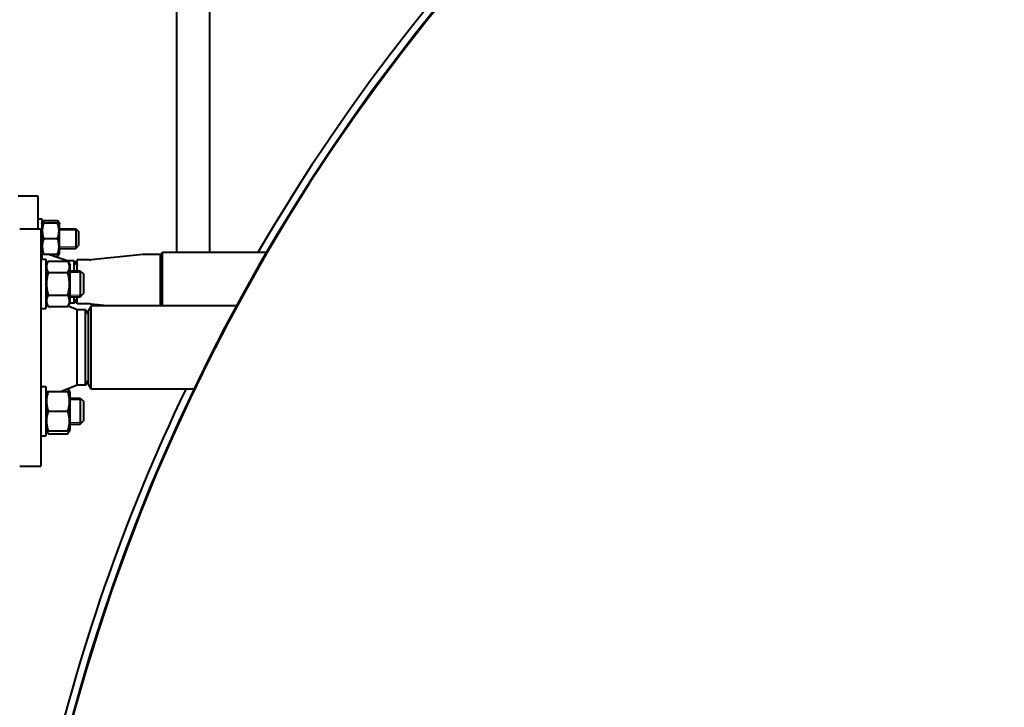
# Model space of a CAD drawing. Header units: millimetres. Extents: x -4428 to 4131, y -3615 to 4038.
# Tile 132 of 172: x 1738 to 2339, y -1619 to -1199. Entities that reach past the tile are written whole.
import ezdxf

# ---------------------------------------------------------------- set-up
doc = ezdxf.new("R2010")
doc.units = ezdxf.units.MM
doc.linetypes.add('K5LT_BASIC', pattern=[0])
doc.linetypes.add('K5LT_THIN', pattern=[0])
doc.layers.add('Системный слой', color=7, linetype='Continuous')
doc.styles.add('KDIMTEXTSTYLE', font='GOST_AU.SHX', dxfattribs={"width": 0.96, "oblique": 15, "height": 5})
doc.dimstyles.new('KDIMSTYLE (1.00)', dxfattribs={"dimtxt": 5, "dimasz": 1, "dimexe": 2, "dimexo": 0, "dimgap": 1, "dimtad": 1, "dimtxsty": 'KDIMTEXTSTYLE', "dimsah": 1, "dimcen": 0, "dimdle": 1, "dimadec": 0, "dimazin": 0, "dimtfac": 0.667, "dimtmove": 0, "dimatfit": 3, "dimfxl": 1, "dimtvp": 1, "dimtolj": 1, "dimtzin": 0, "dimarcsym": 0})

# ---------------------------------------------------------------- blocks, each defined once
blk = doc.blocks.new('KDIMARROW_01')
at = {"layer": 'Системный слой'}
blk.add_hatch(color=0, dxfattribs=at).paths.add_polyline_path([(-5, -0.66), (0, 0), (-5, 0.66), (-4.5, 0)])
at = {"layer": 'Системный слой', "color": 0, "linetype": 'K5LT_THIN', "lineweight": 20}
for p, q in [((-4.5, 0), (-5, 0.66)), ((-5, 0.66), (0, 0)), ((0, 0), (-5, -0.66)), ((-5, -0.66), (-4.5, 0)), ((0, 0), (-1, 0))]:
    blk.add_line(p, q, dxfattribs=at)
blk = doc.blocks.new('U21')
at = {"layer": 'Системный слой', "color": 150, "linetype": 'K5LT_BASIC', "lineweight": 40, "true_color": 0x0080ff}
for p, q in [((1833.64, -1341.07), (1833.64, -1079.57)), ((1853.64, -1079.57), (1853.64, -1341.07)), ((1736.64, -1306.57), (1748.64, -1306.57)), ((1748.64, -1306.57), (1748.64, -1326.57)), ((1748.64, -1320.56), (1751.14, -1320.56)), ((1751.14, -1320.56), (1751.14, -1344.56)), ((1751.14, -1323.53), (1752.27, -1321.59)), ((1752.27, -1321.59), (1760.82, -1321.59)), ((1760.82, -1321.59), (1761.94, -1323.53)), ((1737.64, -1326.57), (1750.64, -1326.57)), ((1750.64, -1326.57), (1750.64, -1399.07)), ((1751.14, -1323.53), (1751.42, -1323.06)), ((1751.42, -1323.06), (1752.27, -1323.06)), ((1752.27, -1323.06), (1760.82, -1323.06)), ((1760.82, -1323.06), (1761.67, -1323.06)), ((1761.67, -1323.06), (1761.94, -1323.53)), ((1761.94, -1341.58), (1761.94, -1323.53)), ((1761.94, -1326.56), (1771.89, -1326.56)), ((1771.89, -1326.56), (1771.89, -1338.56)), ((1771.89, -1326.56), (1773.64, -1328.31)), ((1773.64, -1328.31), (1773.64, -1336.81)), ((1752.27, -1332.56), (1760.82, -1332.56)), ((1761.94, -1338.56), (1771.89, -1338.56)), ((1771.89, -1338.56), (1773.64, -1336.81)), ((1750.64, -1344.56), (1751.14, -1344.56)), ((1750.64, -1345.18), (1753.64, -1345.18)), ((1750.64, -1345.18), (1753.64, -1345.18)), ((1751.14, -1341.58), (1751.42, -1342.06)), ((1752.27, -1342.06), (1751.42, -1342.06)), ((1752.27, -1342.06), (1760.82, -1342.06)), ((1753.64, -1345.18), (1753.64, -1360.18)), ((1753.64, -1348.78), (1755.06, -1346.33)), ((1766.64, -1346.07), (1754.59, -1342.06)), ((1755.06, -1346.33), (1767.03, -1346.33)), ((1759, -1343.53), (1760.82, -1343.53)), ((1760.82, -1343.53), (1761.94, -1341.58)), ((1761.67, -1342.06), (1760.82, -1342.06)), ((1761.67, -1342.06), (1761.94, -1341.58)), ((1770.91, -1346.07), (1766.64, -1346.07)), ((1766.64, -1346.33), (1766.64, -1346.07)), ((1767.03, -1346.33), (1768.44, -1348.78)), ((1770.91, -1346.07), (1772.64, -1349.07)), ((1770.91, -1352.18), (1770.91, -1346.07)), ((1772.64, -1352.18), (1772.64, -1345.62)), ((1780.24, -1345.62), (1772.64, -1345.62)), ((1812.75, -1342.3), (1781.36, -1345.57)), ((1823.64, -1342.22), (1814.14, -1342.22)), ((1824.8, -1341.07), (1823.64, -1343.07)), ((1823.64, -1358.56), (1823.64, -1342.22)), ((1888.34, -1341.07), (1824.8, -1341.07)), ((1824.8, -1373.57), (1824.8, -1341.07)), ((1753.64, -1348.78), (1753.99, -1348.18)), ((1768.44, -1371.58), (1768.44, -1348.78)), ((1768.44, -1352.18), (1774.64, -1352.18)), ((1774.64, -1352.18), (1774.64, -1368.18)), ((1774.64, -1352.18), (1776.64, -1354.18)), ((1755.06, -1353.25), (1767.03, -1353.25)), ((1776.64, -1354.18), (1776.64, -1366.18)), ((1823.64, -1373.57), (1823.64, -1358.56)), ((1753.64, -1360.18), (1753.64, -1375.18)), ((1755.06, -1367.11), (1767.03, -1367.11)), ((1768.44, -1368.18), (1774.64, -1368.18)), ((1770.91, -1372.07), (1770.91, -1368.18)), ((1770.91, -1372.07), (1772.64, -1369.07)), ((1772.64, -1372.52), (1772.64, -1368.18)), ((1774.64, -1368.18), (1776.64, -1366.18)), ((1750.64, -1375.18), (1753.64, -1375.18)), ((1753.64, -1371.58), (1755.06, -1374.04)), ((1755.06, -1374.04), (1767.03, -1374.04)), ((1767.03, -1374.04), (1768.44, -1371.58)), ((1772.64, -1376.07), (1767.15, -1373.83)), ((1770.91, -1372.07), (1768.16, -1372.07)), ((1780.24, -1372.52), (1772.64, -1372.52)), ((1777.91, -1376.07), (1772.64, -1376.07)), ((1772.64, -1399.07), (1772.64, -1376.07)), ((1777.91, -1376.07), (1779.64, -1379.07)), ((1777.91, -1399.07), (1777.91, -1376.07)), ((1781.38, -1373.57), (1779.64, -1376.57)), ((1779.64, -1421.57), (1779.64, -1376.57)), ((1790.88, -1373.57), (1781.36, -1372.58)), ((1870.04, -1373.57), (1781.38, -1373.57)), ((1781.38, -1424.57), (1781.38, -1373.57)), ((1750.64, -1399.07), (1750.64, -1471.57)), ((1772.64, -1422.07), (1772.64, -1399.07)), ((1777.91, -1422.07), (1777.91, -1399.07)), ((1750.64, -1422.96), (1753.64, -1422.96)), ((1753.64, -1422.96), (1753.64, -1452.96)), ((1772.64, -1422.07), (1763.13, -1425.96)), ((1767.15, -1424.32), (1768.1, -1425.96)), ((1777.91, -1422.07), (1772.64, -1422.07)), ((1777.91, -1422.07), (1779.64, -1419.07)), ((1781.38, -1424.57), (1779.64, -1421.57)), ((1843.99, -1424.57), (1781.38, -1424.57)), ((1753.64, -1426.56), (1753.99, -1425.96)), ((1753.99, -1425.96), (1755.06, -1425.96)), ((1755.06, -1425.96), (1767.03, -1425.96)), ((1767.03, -1425.96), (1768.1, -1425.96)), ((1768.1, -1425.96), (1768.44, -1426.56)), ((1768.44, -1449.36), (1768.44, -1426.56)), ((1768.44, -1429.96), (1774.64, -1429.96)), ((1774.64, -1429.96), (1774.64, -1445.96)), ((1774.64, -1429.96), (1776.64, -1431.96)), ((1776.64, -1431.96), (1776.64, -1443.96)), ((1755.06, -1437.96), (1767.03, -1437.96)), ((1768.44, -1445.96), (1774.64, -1445.96)), ((1774.64, -1445.96), (1776.64, -1443.96)), ((1750.64, -1452.96), (1753.64, -1452.96)), ((1753.64, -1449.36), (1753.99, -1449.96)), ((1755.06, -1449.96), (1753.99, -1449.96)), ((1753.99, -1449.96), (1755.06, -1451.82)), ((1755.06, -1449.96), (1767.03, -1449.96)), ((1755.06, -1451.82), (1767.03, -1451.82)), ((1768.1, -1449.96), (1767.03, -1449.96)), ((1767.03, -1451.82), (1768.1, -1449.96)), ((1768.1, -1449.96), (1768.44, -1449.36)), ((1737.64, -1471.57), (1750.64, -1471.57))]:
    blk.add_line(p, q, dxfattribs=at)
at = {"layer": 'Системный слой', "color": 7, "linetype": 'K5LT_THIN', "lineweight": 20}
for p, q in [((1761.94, -1327.5), (1771.89, -1327.5)), ((1771.89, -1327.5), (1772.84, -1327.5)), ((1761.94, -1337.61), (1771.89, -1337.61)), ((1771.89, -1337.61), (1772.84, -1337.61)), ((1768.44, -1353.27), (1774.64, -1353.27)), ((1774.64, -1353.27), (1775.73, -1353.27)), ((1768.44, -1367.1), (1774.64, -1367.1)), ((1774.64, -1367.1), (1775.73, -1367.1)), ((1768.44, -1431.05), (1774.64, -1431.05)), ((1774.64, -1431.05), (1775.73, -1431.05)), ((1768.44, -1444.88), (1774.64, -1444.88)), ((1774.64, -1444.88), (1775.73, -1444.88))]:
    blk.add_line(p, q, dxfattribs=at)
at = {"layer": 'Системный слой', "color": 150, "linetype": 'K5LT_BASIC', "lineweight": 40, "true_color": 0x0080ff}
for centre, radius, start, end in [((2894.64, -1929.07), 1165.5, 324.91013, 167.2024), ((2894.64, -1929.07), 1165, 88.52441, 167.19534), ((2894.64, -1929.07), 1170, 133.4422, 149.83021), ((1780.24, -1334.86), 10.76, 270, 275.94686), ((1814.14, -1355.7), 13.48, 90, 95.94686), ((1780.24, -1383.28), 10.76, 84.05314, 90), ((2894.64, -1929.07), 1170, 154.45648, 167.2688)]:
    blk.add_arc(centre, radius, start, end, dxfattribs=at)
for points, knots in [([(1752.27, -1321.59), (1752.18, -1321.74), (1752.03, -1322.01), (1751.8, -1322.49), (1751.68, -1322.83), (1751.61, -1323.06)], [0, 0, 0, 0, 1.918281, 3.26766, 6, 6, 6, 6]), ([(1761.48, -1323.06), (1761.43, -1322.9), (1761.34, -1322.63), (1761.12, -1322.14), (1760.95, -1321.81), (1760.82, -1321.59)], [0, 0, 0, 0, 1.912507, 3.220306, 6, 6, 6, 6]), ([(1752.27, -1323.06), (1752.16, -1323.38), (1751.99, -1323.92), (1751.78, -1324.73), (1751.63, -1325.44), (1751.54, -1326.04), (1751.48, -1326.57), (1751.43, -1327.12), (1751.41, -1327.78), (1751.43, -1328.34), (1751.46, -1328.9), (1751.52, -1329.49), (1751.66, -1330.31), (1751.89, -1331.34), (1752.12, -1332.11), (1752.27, -1332.56)], [0, 0, 0, 0, 1.679816, 2.780687, 4.100621, 5.29978, 5.785161, 6.773962, 7.999819, 9.102067, 9.530451, 10.806592, 12.055167, 13.667644, 16, 16, 16, 16]), ([(1760.82, -1332.56), (1760.93, -1332.23), (1761.1, -1331.69), (1761.3, -1330.89), (1761.45, -1330.17), (1761.55, -1329.57), (1761.61, -1329.04), (1761.66, -1328.5), (1761.68, -1327.83), (1761.66, -1327.28), (1761.63, -1326.71), (1761.56, -1326.12), (1761.43, -1325.3), (1761.2, -1324.27), (1760.97, -1323.51), (1760.82, -1323.06)], [0, 0, 0, 0, 1.679816, 2.780687, 4.100621, 5.29978, 5.785161, 6.773962, 7.999819, 9.102067, 9.530451, 10.806592, 12.055167, 13.667644, 16, 16, 16, 16]), ([(1752.27, -1332.56), (1752.16, -1332.88), (1751.99, -1333.42), (1751.78, -1334.23), (1751.63, -1334.94), (1751.54, -1335.54), (1751.48, -1336.07), (1751.43, -1336.62), (1751.41, -1337.28), (1751.43, -1337.84), (1751.46, -1338.4), (1751.52, -1338.99), (1751.66, -1339.81), (1751.89, -1340.84), (1752.12, -1341.61), (1752.27, -1342.06)], [0, 0, 0, 0, 1.679816, 2.780687, 4.100621, 5.29978, 5.785161, 6.773962, 7.999819, 9.102067, 9.530451, 10.806592, 12.055167, 13.667644, 16, 16, 16, 16]), ([(1760.82, -1342.06), (1760.93, -1341.73), (1761.1, -1341.19), (1761.3, -1340.39), (1761.45, -1339.67), (1761.55, -1339.07), (1761.61, -1338.54), (1761.66, -1338), (1761.68, -1337.33), (1761.66, -1336.78), (1761.63, -1336.21), (1761.56, -1335.62), (1761.43, -1334.8), (1761.2, -1333.77), (1760.97, -1333.01), (1760.82, -1332.56)], [0, 0, 0, 0, 1.679816, 2.780687, 4.100621, 5.29978, 5.785161, 6.773962, 7.999819, 9.102067, 9.530451, 10.806592, 12.055167, 13.667644, 16, 16, 16, 16]), ([(1755.06, -1346.33), (1754.91, -1346.6), (1754.67, -1347.04), (1754.42, -1347.63), (1754.28, -1348.03), (1754.17, -1348.41), (1754.08, -1348.8), (1754.01, -1349.25), (1753.99, -1349.67), (1753.99, -1350.07), (1754.03, -1350.46), (1754.09, -1350.84), (1754.19, -1351.26), (1754.37, -1351.85), (1754.67, -1352.54), (1754.94, -1353.04), (1755.06, -1353.25)], [0, 0, 0, 0, 2.031977, 3.339718, 4.35691, 4.982864, 6.146734, 7.197334, 8.231074, 9.204643, 10.126104, 11.032386, 11.927409, 13.242826, 15.356581, 17, 17, 17, 17]), ([(1760.82, -1343.53), (1760.91, -1343.37), (1761.05, -1343.11), (1761.28, -1342.62), (1761.41, -1342.28), (1761.48, -1342.06)], [0, 0, 0, 0, 1.918281, 3.26766, 6, 6, 6, 6]), ([(1767.03, -1353.25), (1767.18, -1352.99), (1767.42, -1352.54), (1767.67, -1351.95), (1767.81, -1351.55), (1767.92, -1351.17), (1768.01, -1350.78), (1768.08, -1350.33), (1768.1, -1349.91), (1768.09, -1349.51), (1768.06, -1349.12), (1768, -1348.75), (1767.9, -1348.32), (1767.71, -1347.73), (1767.42, -1347.04), (1767.15, -1346.54), (1767.03, -1346.33)], [0, 0, 0, 0, 2.031977, 3.339718, 4.35691, 4.982864, 6.146734, 7.197334, 8.231074, 9.204643, 10.126104, 11.032386, 11.927409, 13.242826, 15.356581, 17, 17, 17, 17]), ([(1755.06, -1353.25), (1754.97, -1353.58), (1754.74, -1354.4), (1754.4, -1355.9), (1754.15, -1357.41), (1754.05, -1358.57), (1754.01, -1359.22), (1754, -1359.64), (1753.99, -1359.99), (1753.99, -1360.37), (1754, -1360.85), (1754.02, -1361.42), (1754.08, -1362.24), (1754.22, -1363.43), (1754.47, -1364.78), (1754.77, -1366.04), (1754.96, -1366.76), (1755.06, -1367.11)], [0, 0, 0, 0, 3.152296, 8.024027, 14.430358, 17.4743, 18.996271, 20.518242, 21.409855, 22.301468, 24.084694, 25.867919, 27.651145, 31.792504, 37.072525, 40.536262, 44, 44, 44, 44]), ([(1767.03, -1367.11), (1767.12, -1366.79), (1767.34, -1365.96), (1767.69, -1364.46), (1767.93, -1362.96), (1768.04, -1361.79), (1768.08, -1361.14), (1768.09, -1360.72), (1768.1, -1360.37), (1768.1, -1359.99), (1768.09, -1359.52), (1768.06, -1358.95), (1768, -1358.13), (1767.87, -1356.94), (1767.62, -1355.59), (1767.32, -1354.32), (1767.13, -1353.61), (1767.03, -1353.25)], [0, 0, 0, 0, 3.152296, 8.024027, 14.430358, 17.4743, 18.996271, 20.518242, 21.409855, 22.301468, 24.084694, 25.867919, 27.651145, 31.792504, 37.072525, 40.536262, 44, 44, 44, 44]), ([(1755.06, -1367.11), (1754.91, -1367.38), (1754.67, -1367.83), (1754.42, -1368.41), (1754.28, -1368.81), (1754.17, -1369.2), (1754.08, -1369.59), (1754.01, -1370.03), (1753.99, -1370.46), (1753.99, -1370.86), (1754.03, -1371.25), (1754.09, -1371.62), (1754.19, -1372.05), (1754.37, -1372.64), (1754.67, -1373.32), (1754.94, -1373.82), (1755.06, -1374.04)], [0, 0, 0, 0, 2.031977, 3.339718, 4.35691, 4.982864, 6.146734, 7.197334, 8.231074, 9.204643, 10.126104, 11.032386, 11.927409, 13.242826, 15.356581, 17, 17, 17, 17]), ([(1767.03, -1374.04), (1767.18, -1373.77), (1767.42, -1373.32), (1767.67, -1372.74), (1767.81, -1372.34), (1767.92, -1371.95), (1768.01, -1371.56), (1768.08, -1371.12), (1768.1, -1370.69), (1768.09, -1370.29), (1768.06, -1369.9), (1768, -1369.53), (1767.9, -1369.1), (1767.71, -1368.51), (1767.42, -1367.83), (1767.15, -1367.33), (1767.03, -1367.11)], [0, 0, 0, 0, 2.031977, 3.339718, 4.35691, 4.982864, 6.146734, 7.197334, 8.231074, 9.204643, 10.126104, 11.032386, 11.927409, 13.242826, 15.356581, 17, 17, 17, 17]), ([(1767.85, -1425.96), (1767.77, -1425.7), (1767.57, -1425.15), (1767.3, -1424.61), (1767.15, -1424.32)], [0, 0, 0, 0, 2.378602, 5, 5, 5, 5]), ([(1755.06, -1425.96), (1754.93, -1426.37), (1754.74, -1426.98), (1754.51, -1427.85), (1754.37, -1428.46), (1754.23, -1429.17), (1754.14, -1429.73), (1754.06, -1430.41), (1754.01, -1431.03), (1753.99, -1431.76), (1753.99, -1432.46), (1754.03, -1433.13), (1754.09, -1433.77), (1754.19, -1434.51), (1754.37, -1435.53), (1754.67, -1436.72), (1754.94, -1437.59), (1755.06, -1437.96)], [0, 0, 0, 0, 1.889793, 2.772286, 3.97396, 4.613199, 5.962253, 6.508307, 7.620707, 8.715255, 9.746093, 10.721757, 11.68135, 12.629021, 14.021816, 16.259909, 18, 18, 18, 18]), ([(1767.03, -1437.96), (1767.16, -1437.55), (1767.35, -1436.95), (1767.58, -1436.08), (1767.72, -1435.47), (1767.85, -1434.76), (1767.94, -1434.2), (1768.02, -1433.52), (1768.08, -1432.9), (1768.1, -1432.17), (1768.09, -1431.47), (1768.06, -1430.8), (1768, -1430.15), (1767.9, -1429.42), (1767.71, -1428.39), (1767.42, -1427.21), (1767.15, -1426.34), (1767.03, -1425.96)], [0, 0, 0, 0, 1.889793, 2.772286, 3.97396, 4.613199, 5.962253, 6.508307, 7.620707, 8.715255, 9.746093, 10.721757, 11.68135, 12.629021, 14.021816, 16.259909, 18, 18, 18, 18]), ([(1755.06, -1437.96), (1754.93, -1438.37), (1754.74, -1438.98), (1754.51, -1439.85), (1754.37, -1440.46), (1754.23, -1441.17), (1754.14, -1441.73), (1754.06, -1442.41), (1754.01, -1443.03), (1753.99, -1443.76), (1753.99, -1444.46), (1754.03, -1445.13), (1754.09, -1445.77), (1754.19, -1446.51), (1754.37, -1447.53), (1754.67, -1448.72), (1754.94, -1449.59), (1755.06, -1449.96)], [0, 0, 0, 0, 1.889793, 2.772286, 3.97396, 4.613199, 5.962253, 6.508307, 7.620707, 8.715255, 9.746093, 10.721757, 11.68135, 12.629021, 14.021816, 16.259909, 18, 18, 18, 18]), ([(1767.03, -1449.96), (1767.16, -1449.55), (1767.35, -1448.95), (1767.58, -1448.08), (1767.72, -1447.47), (1767.85, -1446.76), (1767.94, -1446.2), (1768.02, -1445.52), (1768.08, -1444.9), (1768.1, -1444.17), (1768.09, -1443.47), (1768.06, -1442.8), (1768, -1442.15), (1767.9, -1441.42), (1767.71, -1440.39), (1767.42, -1439.21), (1767.15, -1438.34), (1767.03, -1437.96)], [0, 0, 0, 0, 1.889793, 2.772286, 3.97396, 4.613199, 5.962253, 6.508307, 7.620707, 8.715255, 9.746093, 10.721757, 11.68135, 12.629021, 14.021816, 16.259909, 18, 18, 18, 18]), ([(1754.23, -1449.96), (1754.29, -1450.16), (1754.41, -1450.5), (1754.68, -1451.12), (1754.9, -1451.54), (1755.06, -1451.82)], [0, 0, 0, 0, 1.912507, 3.220306, 6, 6, 6, 6]), ([(1767.03, -1451.82), (1767.14, -1451.63), (1767.32, -1451.29), (1767.61, -1450.67), (1767.77, -1450.25), (1767.85, -1449.96)], [0, 0, 0, 0, 1.918281, 3.26766, 6, 6, 6, 6])]:
    blk.add_open_spline(points, degree=3, knots=knots, dxfattribs=at)

msp = doc.modelspace()

# ---------------------------------------------------------------- block references
at = {"layer": 'Системный слой'}
msp.add_blockref('U21', (0, 0), dxfattribs=at)

# ---------------------------------------------------------------- dimensions: what is measured, and where the dimension line sits
at = {"layer": 'Системный слой', "color": 7}
msp.add_linear_dim(base=(4059.644, -3613.025), p1=(1328.644, -1343.367), p2=(4059.644, -1929.074), location=(2694.144, -3613.025), text='\\H75.0;\\W0.965;\\Q15;\\H75.0;\\W0.965;\\Q15;\\Q15;2730', dimstyle='KDIMSTYLE (1.00)', override={"dimexo": 0, "dimblk1": 'KDIMARROW_01', "dimblk2": 'KDIMARROW_01', "dimse1": 0, "dimse2": 0, "dimclrt": 7, "dimtolj": 1}, dxfattribs=at).render()

doc.saveas('drawing.dxf')
